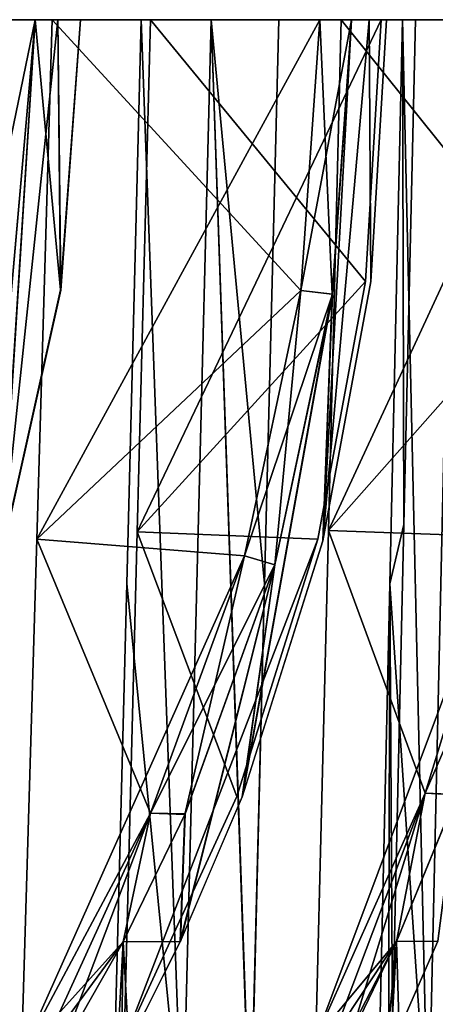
# Model space of a CAD drawing. Header units: millimetres. Extents: x -83 to 83, y -7 to 316.
# Tile 66 of 96: x 46 to 57, y 171 to 198. Entities that reach past the tile are written whole.
import ezdxf

# ---------------------------------------------------------------- set-up
doc = ezdxf.new("R2010")
doc.units = ezdxf.units.MM
doc.header["$LTSCALE"] = 81.481481
for name, color, linetype in [('658', 7, 'CONTINUOUS'), ('661', 7, 'CONTINUOUS'), ('662', 7, 'CONTINUOUS'), ('673', 7, 'CONTINUOUS'), ('674', 7, 'CONTINUOUS'), ('696', 7, 'CONTINUOUS'), ('698', 7, 'CONTINUOUS'), ('699', 7, 'CONTINUOUS'), ('700', 7, 'CONTINUOUS'), ('701', 7, 'CONTINUOUS'), ('702', 7, 'CONTINUOUS'), ('703', 7, 'CONTINUOUS'), ('732', 7, 'CONTINUOUS'), ('734', 7, 'CONTINUOUS'), ('735', 7, 'CONTINUOUS'), ('736', 7, 'CONTINUOUS'), ('737', 7, 'CONTINUOUS'), ('739', 7, 'CONTINUOUS'), ('740', 7, 'CONTINUOUS'), ('864', 7, 'CONTINUOUS'), ('875', 7, 'CONTINUOUS')]:
    doc.layers.add(name, color=color, linetype=linetype)

msp = doc.modelspace()

# ---------------------------------------------------------------- linework, layer by layer
at = {"layer": '658', "color": 7, "linetype": 'CONTINUOUS'}
for points in [[(46.224, 197.9, 64.68), (45.549, 190.148, 64.704), (45.305, 183.3, 63.707), (46.224, 197.9, 64.68)], [(46.92, 190.549, 63.763), (46.224, 197.9, 64.68), (45.305, 183.3, 63.707), (46.92, 190.549, 63.763)], [(46.921, 190.543, -63.762), (45.308, 183.299, -63.705), (46.845, 197.9, -64.233), (46.921, 190.543, -63.762)], [(46.845, 197.9, -64.233), (45.308, 183.299, -63.705), (46.227, 197.9, -64.678), (46.845, 197.9, -64.233)], [(46.227, 197.9, -64.678), (45.308, 183.299, -63.705), (45.55, 190.138, -64.702), (46.227, 197.9, -64.678)], [(46.843, 197.9, 64.234), (46.224, 197.9, 64.68), (46.92, 190.549, 63.763), (46.843, 197.9, 64.234)], [(47.457, 197.9, 63.782), (46.843, 197.9, 64.234), (46.92, 190.549, 63.763), (47.457, 197.9, 63.782)], [(47.457, 197.9, -63.781), (46.921, 190.543, -63.762), (46.845, 197.9, -64.233), (47.457, 197.9, -63.781)], [(55.351, 190.776, -56.628), (54.052, 183.728, -56.582), (55.307, 197.9, -57.108), (55.351, 190.776, -56.628)], [(55.307, 197.9, -57.108), (54.052, 183.728, -56.582), (54.828, 197.9, -57.569), (55.307, 197.9, -57.108)], [(54.828, 197.9, -57.569), (54.052, 183.728, -56.582), (54.308, 190.435, -57.587), (54.828, 197.9, -57.569)], [(54.83, 197.9, 57.567), (54.31, 190.44, 57.585), (54.054, 183.728, 56.58), (54.83, 197.9, 57.567)], [(55.309, 197.9, 57.107), (54.83, 197.9, 57.567), (54.054, 183.728, 56.58), (55.309, 197.9, 57.107)], [(55.352, 190.779, 56.627), (55.309, 197.9, 57.107), (54.054, 183.728, 56.58), (55.352, 190.779, 56.627)], [(55.783, 197.9, -56.643), (55.351, 190.776, -56.628), (55.307, 197.9, -57.108), (55.783, 197.9, -56.643)], [(55.785, 197.9, 56.642), (55.309, 197.9, 57.107), (55.352, 190.779, 56.627), (55.785, 197.9, 56.642)], [(54.052, 183.728, -56.582), (51.858, 176.768, -56.506), (54.308, 190.435, -57.587), (54.052, 183.728, -56.582)], [(54.308, 190.435, -57.587), (51.858, 176.768, -56.506), (52.745, 183.075, -57.641), (54.308, 190.435, -57.587)], [(54.31, 190.44, 57.585), (52.748, 183.075, 57.639), (51.865, 176.779, 56.504), (54.31, 190.44, 57.585)], [(54.054, 183.728, 56.58), (54.31, 190.44, 57.585), (51.865, 176.779, 56.504), (54.054, 183.728, 56.58)], [(51.858, 176.768, -56.506), (50.172, 172.829, -56.448), (52.745, 183.075, -57.641), (51.858, 176.768, -56.506)], [(52.745, 183.075, -57.641), (50.172, 172.829, -56.448), (50.296, 176.289, -57.727), (52.745, 183.075, -57.641)], [(50.305, 176.304, 57.724), (50.176, 172.832, 56.446), (52.748, 183.075, 57.639), (50.305, 176.304, 57.724)], [(52.748, 183.075, 57.639), (50.176, 172.832, 56.446), (51.865, 176.779, 56.504), (52.748, 183.075, 57.639)], [(57.18, 172.836, -49.34), (56.05, 172.832, -50.619), (57.69, 176.822, -50.559), (57.18, 172.836, -49.34)], [(56.051, 172.834, 50.618), (57.182, 172.838, 49.339), (57.694, 176.831, 50.559), (56.051, 172.834, 50.618)], [(50.172, 172.829, -56.448), (48.62, 172.82, -57.787), (50.296, 176.289, -57.727), (50.172, 172.829, -56.448)], [(48.624, 172.824, 57.785), (50.176, 172.832, 56.446), (50.305, 176.304, 57.724), (48.624, 172.824, 57.785)], [(56.05, 172.832, -50.619), (56.125, 170.441, -49.302), (44.365, 150.245, -46.128), (56.05, 172.832, -50.619)], [(54.793, 170.222, -50.662), (56.05, 172.832, -50.619), (44.365, 150.245, -46.128), (54.793, 170.222, -50.662)], [(48.62, 172.82, -57.787), (48.773, 170.051, -56.398), (46.899, 169.797, -57.846), (48.62, 172.82, -57.787)], [(48.624, 172.824, 57.785), (46.901, 169.798, 57.844), (48.323, 167.217, 55.335), (48.624, 172.824, 57.785)], [(48.556, 168.63, 55.878), (48.624, 172.824, 57.785), (48.323, 167.217, 55.335), (48.556, 168.63, 55.878)], [(48.776, 170.051, 56.396), (48.624, 172.824, 57.785), (48.556, 168.63, 55.878), (48.776, 170.051, 56.396)], [(50.172, 172.829, -56.448), (48.773, 170.051, -56.398), (48.62, 172.82, -57.787), (50.172, 172.829, -56.448)], [(50.176, 172.832, 56.446), (48.624, 172.824, 57.785), (48.776, 170.051, 56.396), (50.176, 172.832, 56.446)], [(60.799, 170.561, 43.482), (54.407, 150.246, 33.704), (61.777, 172.838, 43.448), (60.799, 170.561, 43.482)], [(61.777, 172.838, 43.448), (54.407, 150.246, 33.704), (61.777, 170.742, 42.196), (61.777, 172.838, 43.448)], [(56.051, 172.834, 50.618), (54.793, 170.222, 50.662), (55.528, 167.217, 48.1), (56.051, 172.834, 50.618)], [(55.835, 168.823, 48.718), (56.051, 172.834, 50.618), (55.528, 167.217, 48.1), (55.835, 168.823, 48.718)], [(56.125, 170.441, 49.302), (56.051, 172.834, 50.618), (55.835, 168.823, 48.718), (56.125, 170.441, 49.302)], [(57.18, 172.836, -49.34), (56.125, 170.441, -49.302), (56.05, 172.832, -50.619), (57.18, 172.836, -49.34)], [(57.182, 172.838, 49.339), (56.051, 172.834, 50.618), (56.125, 170.441, 49.302), (57.182, 172.838, 49.339)]]:
    msp.add_3dface(points, dxfattribs=at)
at = {"layer": '661', "color": 7, "linetype": 'CONTINUOUS'}
for points in [[(49.109, 197.9, -55.357), (50.232, 167.217, -53.608), (48.716, 182.564, -55.346), (49.109, 197.9, -55.357)], [(50.232, 167.217, -53.608), (49.109, 197.9, -55.357), (51.012, 197.9, -53.608), (50.232, 167.217, -53.608)], [(52.079, 167.217, -51.816), (50.232, 167.217, -53.608), (51.012, 197.9, -53.608), (52.079, 167.217, -51.816)], [(52.079, 167.217, -51.816), (51.012, 197.9, -53.608), (52.466, 182.564, -51.805), (52.079, 167.217, -51.816)], [(52.852, 197.9, -51.794), (52.466, 182.564, -51.805), (51.012, 197.9, -53.608), (52.852, 197.9, -51.794)], [(50.232, 167.217, -53.608), (48.323, 167.217, -55.335), (48.716, 182.564, -55.346), (50.232, 167.217, -53.608)]]:
    msp.add_3dface(points, dxfattribs=at)
at = {"layer": '662', "color": 7, "linetype": 'CONTINUOUS'}
for points in [[(56.218, 197.9, -48.121), (56.917, 167.217, -46.448), (55.873, 182.562, -48.111), (56.218, 197.9, -48.121)], [(56.917, 167.217, -46.448), (56.218, 197.9, -48.121), (57.607, 197.9, -46.448), (56.917, 167.217, -46.448)], [(58.257, 167.217, -44.757), (56.917, 167.217, -46.448), (57.607, 197.9, -46.448), (58.257, 167.217, -44.757)], [(56.917, 167.217, -46.448), (55.528, 167.217, -48.1), (55.873, 182.562, -48.111), (56.917, 167.217, -46.448)]]:
    msp.add_3dface(points, dxfattribs=at)
at = {"layer": '673', "color": 7, "linetype": 'CONTINUOUS'}
for points in [[(55.873, 182.562, 48.11), (56.918, 167.217, 46.448), (56.218, 197.9, 48.12), (55.873, 182.562, 48.11)], [(56.218, 197.9, 48.12), (56.918, 167.217, 46.448), (57.607, 197.9, 46.448), (56.218, 197.9, 48.12)], [(56.918, 167.217, 46.448), (58.257, 167.217, 44.757), (57.607, 197.9, 46.448), (56.918, 167.217, 46.448)], [(55.528, 167.217, 48.1), (56.918, 167.217, 46.448), (55.873, 182.562, 48.11), (55.528, 167.217, 48.1)]]:
    msp.add_3dface(points, dxfattribs=at)
at = {"layer": '674', "color": 7, "linetype": 'CONTINUOUS'}
for points in [[(48.716, 182.564, 55.346), (50.232, 167.217, 53.607), (49.109, 197.9, 55.356), (48.716, 182.564, 55.346)], [(49.109, 197.9, 55.356), (50.232, 167.217, 53.607), (51.012, 197.9, 53.608), (49.109, 197.9, 55.356)], [(50.232, 167.217, 53.607), (52.078, 167.217, 51.816), (51.012, 197.9, 53.608), (50.232, 167.217, 53.607)], [(52.078, 167.217, 51.816), (52.466, 182.564, 51.805), (51.012, 197.9, 53.608), (52.078, 167.217, 51.816)], [(52.466, 182.564, 51.805), (52.852, 197.9, 51.794), (51.012, 197.9, 53.608), (52.466, 182.564, 51.805)], [(48.323, 167.217, 55.335), (50.232, 167.217, 53.607), (48.716, 182.564, 55.346), (48.323, 167.217, 55.335)]]:
    msp.add_3dface(points, dxfattribs=at)
at = {"layer": '696', "color": 7, "linetype": 'CONTINUOUS'}
for points in [[(55.873, 182.562, 48.11), (56.218, 197.9, 48.12), (56.257, 184.173, 48.904), (55.873, 182.562, 48.11)], [(56.257, 184.173, 48.904), (56.218, 197.9, 48.12), (56.567, 197.9, 48.915), (56.257, 184.173, 48.904)], [(55.948, 170.508, 48.894), (55.873, 182.562, 48.11), (56.257, 184.173, 48.904), (55.948, 170.508, 48.894)], [(55.835, 168.823, 48.718), (55.528, 167.217, 48.1), (55.873, 182.562, 48.11), (55.835, 168.823, 48.718)], [(55.835, 168.823, 48.718), (55.873, 182.562, 48.11), (55.948, 170.508, 48.894), (55.835, 168.823, 48.718)]]:
    msp.add_3dface(points, dxfattribs=at)
at = {"layer": '698', "color": 7, "linetype": 'CONTINUOUS'}
for points in [[(59.766, 183.641, 50.485), (58.972, 183.84, 50.89), (56.831, 176.862, 50.965), (59.766, 183.641, 50.485)], [(57.694, 176.831, 50.559), (59.766, 183.641, 50.485), (56.831, 176.862, 50.965), (57.694, 176.831, 50.559)], [(53.859, 170.197, 51.069), (56.051, 172.834, 50.618), (56.831, 176.862, 50.965), (53.859, 170.197, 51.069)], [(56.051, 172.834, 50.618), (57.694, 176.831, 50.559), (56.831, 176.862, 50.965), (56.051, 172.834, 50.618)], [(54.325, 170.207, 50.865), (56.051, 172.834, 50.618), (53.859, 170.197, 51.069), (54.325, 170.207, 50.865)], [(54.793, 170.222, 50.662), (56.051, 172.834, 50.618), (54.325, 170.207, 50.865), (54.793, 170.222, 50.662)]]:
    msp.add_3dface(points, dxfattribs=at)
at = {"layer": '699', "color": 7, "linetype": 'CONTINUOUS'}
for points in [[(60.223, 190.82, 50.847), (60.643, 197.9, 50.832), (54.205, 184.01, 51.057), (60.223, 190.82, 50.847)], [(54.205, 184.01, 51.057), (60.643, 197.9, 50.832), (54.552, 197.9, 51.045), (54.205, 184.01, 51.057)], [(58.972, 183.84, 50.89), (60.223, 190.82, 50.847), (54.205, 184.01, 51.057), (58.972, 183.84, 50.89)], [(53.859, 170.197, 51.069), (58.972, 183.84, 50.89), (54.205, 184.01, 51.057), (53.859, 170.197, 51.069)], [(58.972, 183.84, 50.89), (53.859, 170.197, 51.069), (56.831, 176.862, 50.965), (58.972, 183.84, 50.89)]]:
    msp.add_3dface(points, dxfattribs=at)
at = {"layer": '700', "color": 7, "linetype": 'CONTINUOUS'}
for points in [[(54.31, 190.44, 57.585), (54.83, 197.9, 57.567), (53.452, 190.538, 57.949), (54.31, 190.44, 57.585)], [(53.452, 190.538, 57.949), (54.83, 197.9, 57.567), (53.967, 197.9, 57.931), (53.452, 190.538, 57.949)], [(51.918, 183.318, 58.002), (54.31, 190.44, 57.585), (53.452, 190.538, 57.949), (51.918, 183.318, 58.002)], [(52.748, 183.075, 57.639), (54.31, 190.44, 57.585), (51.918, 183.318, 58.002), (52.748, 183.075, 57.639)]]:
    msp.add_3dface(points, dxfattribs=at)
at = {"layer": '701', "color": 7, "linetype": 'CONTINUOUS'}
for points in [[(52.748, 183.075, 57.639), (51.918, 183.318, 58.002), (49.365, 176.32, 58.091), (52.748, 183.075, 57.639)], [(50.305, 176.304, 57.724), (52.748, 183.075, 57.639), (49.365, 176.32, 58.091), (50.305, 176.304, 57.724)], [(45.852, 169.749, 58.214), (48.624, 172.824, 57.785), (49.365, 176.32, 58.091), (45.852, 169.749, 58.214)], [(48.624, 172.824, 57.785), (50.305, 176.304, 57.724), (49.365, 176.32, 58.091), (48.624, 172.824, 57.785)], [(46.374, 169.771, 58.03), (48.624, 172.824, 57.785), (45.852, 169.749, 58.214), (46.374, 169.771, 58.03)], [(46.901, 169.798, 57.844), (48.624, 172.824, 57.785), (46.374, 169.771, 58.03), (46.901, 169.798, 57.844)]]:
    msp.add_3dface(points, dxfattribs=at)
at = {"layer": '702', "color": 7, "linetype": 'CONTINUOUS'}
for points in [[(53.452, 190.538, 57.949), (53.967, 197.9, 57.931), (46.269, 183.772, 58.199), (53.452, 190.538, 57.949)], [(46.269, 183.772, 58.199), (53.967, 197.9, 57.931), (46.689, 197.9, 58.185), (46.269, 183.772, 58.199)], [(51.918, 183.318, 58.002), (53.452, 190.538, 57.949), (46.269, 183.772, 58.199), (51.918, 183.318, 58.002)], [(45.852, 169.749, 58.214), (51.918, 183.318, 58.002), (46.269, 183.772, 58.199), (45.852, 169.749, 58.214)], [(51.918, 183.318, 58.002), (45.852, 169.749, 58.214), (49.365, 176.32, 58.091), (51.918, 183.318, 58.002)]]:
    msp.add_3dface(points, dxfattribs=at)
at = {"layer": '703', "color": 7, "linetype": 'CONTINUOUS'}
for points in [[(45.549, 190.148, 64.704), (46.224, 197.9, 64.68), (44.648, 190.269, 65.013), (45.549, 190.148, 64.704)], [(44.648, 190.269, 65.013), (46.224, 197.9, 64.68), (45.317, 197.9, 64.989), (44.648, 190.269, 65.013)]]:
    msp.add_3dface(points, dxfattribs=at)
at = {"layer": '732', "color": 7, "linetype": 'CONTINUOUS'}
msp.add_3dface([(46.227, 197.9, -64.678), (45.55, 190.138, -64.702), (45.317, 197.9, -64.989), (46.227, 197.9, -64.678)], dxfattribs=at)
at = {"layer": '734', "color": 7, "linetype": 'CONTINUOUS'}
for points in [[(51.918, 183.318, -58.002), (50.296, 176.289, -57.727), (49.365, 176.32, -58.091), (51.918, 183.318, -58.002)], [(52.745, 183.075, -57.641), (50.296, 176.289, -57.727), (51.918, 183.318, -58.002), (52.745, 183.075, -57.641)], [(45.852, 169.749, -58.214), (49.365, 176.32, -58.091), (46.375, 169.771, -58.03), (45.852, 169.749, -58.214)], [(49.365, 176.32, -58.091), (46.899, 169.797, -57.846), (46.375, 169.771, -58.03), (49.365, 176.32, -58.091)], [(48.62, 172.82, -57.787), (46.899, 169.797, -57.846), (49.365, 176.32, -58.091), (48.62, 172.82, -57.787)], [(50.296, 176.289, -57.727), (48.62, 172.82, -57.787), (49.365, 176.32, -58.091), (50.296, 176.289, -57.727)]]:
    msp.add_3dface(points, dxfattribs=at)
at = {"layer": '735', "color": 7, "linetype": 'CONTINUOUS'}
for points in [[(53.967, 197.9, -57.931), (54.308, 190.435, -57.587), (53.452, 190.538, -57.949), (53.967, 197.9, -57.931)], [(54.828, 197.9, -57.569), (54.308, 190.435, -57.587), (53.967, 197.9, -57.931), (54.828, 197.9, -57.569)], [(52.745, 183.075, -57.641), (51.918, 183.318, -58.002), (53.452, 190.538, -57.949), (52.745, 183.075, -57.641)], [(54.308, 190.435, -57.587), (52.745, 183.075, -57.641), (53.452, 190.538, -57.949), (54.308, 190.435, -57.587)]]:
    msp.add_3dface(points, dxfattribs=at)
at = {"layer": '736', "color": 7, "linetype": 'CONTINUOUS'}
for points in [[(46.689, 197.9, -58.185), (53.452, 190.538, -57.949), (46.269, 183.772, -58.199), (46.689, 197.9, -58.185)], [(53.967, 197.9, -57.931), (53.452, 190.538, -57.949), (46.689, 197.9, -58.185), (53.967, 197.9, -57.931)], [(53.452, 190.538, -57.949), (51.918, 183.318, -58.002), (46.269, 183.772, -58.199), (53.452, 190.538, -57.949)], [(49.365, 176.32, -58.091), (45.852, 169.749, -58.214), (46.269, 183.772, -58.199), (49.365, 176.32, -58.091)], [(51.918, 183.318, -58.002), (49.365, 176.32, -58.091), (46.269, 183.772, -58.199), (51.918, 183.318, -58.002)]]:
    msp.add_3dface(points, dxfattribs=at)
at = {"layer": '737', "color": 7, "linetype": 'CONTINUOUS'}
for points in [[(58.972, 183.84, -50.89), (57.69, 176.822, -50.559), (56.831, 176.862, -50.965), (58.972, 183.84, -50.89)], [(53.859, 170.197, -51.069), (56.831, 176.862, -50.965), (54.326, 170.208, -50.865), (53.859, 170.197, -51.069)], [(56.831, 176.862, -50.965), (54.793, 170.222, -50.662), (54.326, 170.208, -50.865), (56.831, 176.862, -50.965)], [(56.05, 172.832, -50.619), (54.793, 170.222, -50.662), (56.831, 176.862, -50.965), (56.05, 172.832, -50.619)], [(57.69, 176.822, -50.559), (56.05, 172.832, -50.619), (56.831, 176.862, -50.965), (57.69, 176.822, -50.559)]]:
    msp.add_3dface(points, dxfattribs=at)
at = {"layer": '739', "color": 7, "linetype": 'CONTINUOUS'}
for points in [[(54.552, 197.9, -51.045), (60.223, 190.82, -50.847), (54.205, 184.01, -51.057), (54.552, 197.9, -51.045)], [(60.643, 197.9, -50.832), (60.223, 190.82, -50.847), (54.552, 197.9, -51.045), (60.643, 197.9, -50.832)], [(60.223, 190.82, -50.847), (58.972, 183.84, -50.89), (54.205, 184.01, -51.057), (60.223, 190.82, -50.847)], [(56.831, 176.862, -50.965), (53.859, 170.197, -51.069), (54.205, 184.01, -51.057), (56.831, 176.862, -50.965)], [(58.972, 183.84, -50.89), (56.831, 176.862, -50.965), (54.205, 184.01, -51.057), (58.972, 183.84, -50.89)]]:
    msp.add_3dface(points, dxfattribs=at)
at = {"layer": '740', "color": 7, "linetype": 'CONTINUOUS'}
for points in [[(56.218, 197.9, -48.121), (55.873, 182.562, -48.111), (56.257, 184.173, -48.904), (56.218, 197.9, -48.121)], [(56.567, 197.9, -48.915), (56.218, 197.9, -48.121), (56.257, 184.173, -48.904), (56.567, 197.9, -48.915)], [(55.873, 182.562, -48.111), (55.948, 170.508, -48.894), (56.257, 184.173, -48.904), (55.873, 182.562, -48.111)], [(55.873, 182.562, -48.111), (55.528, 167.217, -48.1), (55.948, 170.508, -48.894), (55.873, 182.562, -48.111)]]:
    msp.add_3dface(points, dxfattribs=at)
at = {"layer": '864', "color": 7, "linetype": 'CONTINUOUS'}
for points in [[(49.36, 197.9, 56.055), (55.207, 190.782, 56.259), (49.002, 183.968, 56.043), (49.36, 197.9, 56.055)], [(55.64, 197.9, 56.275), (55.207, 190.782, 56.259), (49.36, 197.9, 56.055), (55.64, 197.9, 56.275)], [(55.207, 190.782, 56.259), (53.914, 183.769, 56.214), (49.002, 183.968, 56.043), (55.207, 190.782, 56.259)], [(51.707, 176.777, 56.137), (48.644, 170.116, 56.03), (49.002, 183.968, 56.043), (51.707, 176.777, 56.137)], [(53.914, 183.769, 56.214), (51.707, 176.777, 56.137), (49.002, 183.968, 56.043), (53.914, 183.769, 56.214)]]:
    msp.add_3dface(points, dxfattribs=at)
at = {"layer": '875', "color": 7, "linetype": 'CONTINUOUS'}
for points in [[(49.36, 197.9, -56.055), (49.002, 183.968, -56.043), (55.64, 197.9, -56.275), (49.36, 197.9, -56.055)], [(55.64, 197.9, -56.275), (49.002, 183.968, -56.043), (55.207, 190.782, -56.259), (55.64, 197.9, -56.275)], [(49.002, 183.968, -56.043), (53.914, 183.769, -56.214), (55.207, 190.782, -56.259), (49.002, 183.968, -56.043)], [(48.644, 170.116, -56.03), (53.914, 183.769, -56.214), (49.002, 183.968, -56.043), (48.644, 170.116, -56.03)], [(51.707, 176.777, -56.137), (53.914, 183.769, -56.214), (48.644, 170.116, -56.03), (51.707, 176.777, -56.137)]]:
    msp.add_3dface(points, dxfattribs=at)

doc.saveas('drawing.dxf')
